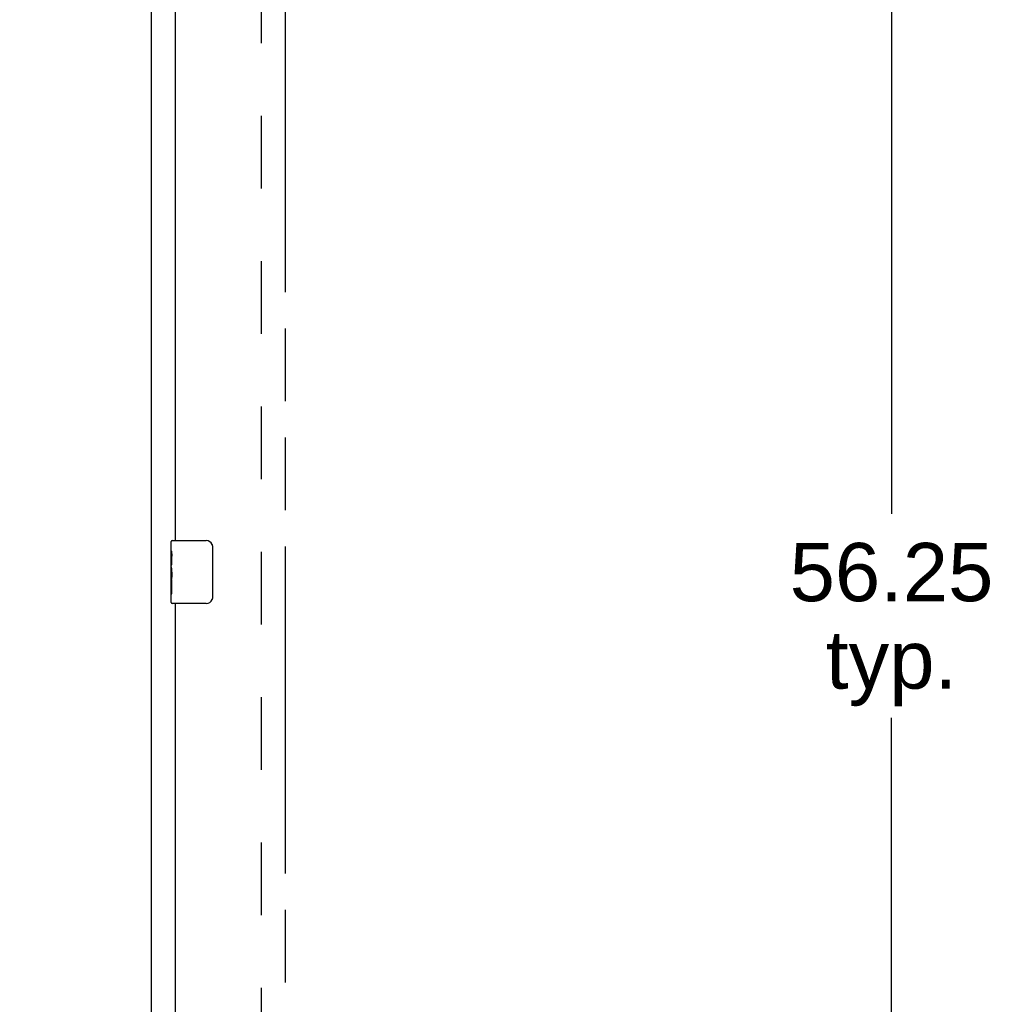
# Model space of a CAD drawing. Header units: inches. Extents: x 0 to 210, y 0 to 136.
# Tile 32 of 93: x 35 to 51, y 60 to 75. Entities that reach past the tile are written whole.
import ezdxf

# ---------------------------------------------------------------- set-up
doc = ezdxf.new("R2010")
doc.units = ezdxf.units.IN
doc.header["$LTSCALE"] = 11.549409
doc.header["$MEASUREMENT"] = 0
doc.linetypes.add('HIDDEN', pattern=[0.2, 0.1, -0.1])
doc.linetypes.add('PHANTOM', pattern=[0.8, 0.45, -0.05, 0.1, -0.05, 0.1, -0.05])
doc.layers.get('0').update_dxf_attribs({"linetype": 'CONTINUOUS'})
for name, color, linetype in [('02___PRT_ALL_AXES', 7, 'CONTINUOUS'), ('AVAILABLE_DOOR_SPACE', 7, 'CONTINUOUS'), ('DEFAULT_2', 8, 'HIDDEN'), ('DIMENSIONS', 7, 'CONTINUOUS')]:
    doc.layers.add(name, color=color, linetype=linetype)
doc.styles.get("Standard").update_dxf_attribs({"font": 'arial.ttf'})
doc.dimstyles.new('DIMSTYLE_1', dxfattribs={"dimtxt": 0.926423, "dimasz": 1.235231, "dimexe": 0.09, "dimexo": 0.07, "dimgap": 0.0375, "dimtad": 0, "dimtih": 1, "dimtoh": 1, "dimzin": 4, "dimdsep": 46, "dimtxsty": 'Standard', "dimblk": '_FILLED', "dimblk1": '_FILLED', "dimblk2": '_FILLED', "dimcen": 0.09, "dimazin": 1, "dimtfac": 1, "dimtofl": 0, "dimtmove": 0, "dimatfit": 3, "dimldrblk": '_FILLED', "dimfxl": 0, "dimtolj": 1, "dimtzin": 4, "dimarcsym": 0})

# ---------------------------------------------------------------- blocks, each defined once
blk = doc.blocks.new('_FILLED')
at = {"color": 0, "linetype": 'ByBlock'}
blk.add_solid([(0, 0), (-1, 0.2), (-1, -0.2)], dxfattribs=at)
blk = doc.blocks.new('*D11')
at = {"layer": 'DIMENSIONS', "color": 2, "linetype": 'Continuous'}
for p, q in [((37.873, 76.157), (35.403, 76.157)), ((39.623, 76.157), (41.945, 76.157))]:
    blk.add_line(p, q, dxfattribs=at)
at = {"layer": 'DIMENSIONS', "color": 2, "linetype": 'Continuous', "xscale": 1.2352309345, "yscale": 1.2352309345, "zscale": 1.2352309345}
blk.add_blockref('_FILLED', (37.873, 76.157), dxfattribs=at)
at = {"layer": 'DIMENSIONS', "color": 2, "linetype": 'Continuous', "xscale": 1.2352309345, "yscale": 1.2352309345, "zscale": 1.2352309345, "rotation": 180}
blk.add_blockref('_FILLED', (39.623, 76.157), dxfattribs=at)
at = {"layer": 'DIMENSIONS', "color": 2, "linetype": 'Continuous', "insert": (42.409, 76.62), "char_height": 0.9264, "width": 2.51753, "attachment_point": 1, "line_spacing_factor": 0.9}
blk.add_mtext('1.75', dxfattribs=at)
blk = doc.blocks.new('*D14')
at = {"layer": 'DIMENSIONS', "color": 2, "linetype": 'Continuous'}
for p, q in [((50.028, 94.7), (48.151, 94.7)), ((49.263, 94.7), (49.263, 67.501)), ((49.263, 38.45), (49.263, 64.259))]:
    blk.add_line(p, q, dxfattribs=at)
at = {"layer": 'DIMENSIONS', "color": 2, "linetype": 'Continuous', "xscale": 1.2352309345, "yscale": 1.2352309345, "zscale": 1.2352309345}
for p, rotation in [((49.263, 94.7), 90), ((49.263, 38.45), 270)]:
    blk.add_blockref('_FILLED', p, dxfattribs=dict(at, rotation=rotation))
at = {"layer": 'DIMENSIONS', "color": 2, "linetype": 'Continuous', "insert": (49.263, 67.038), "char_height": 0.9264, "width": 3.23732, "attachment_point": 2, "line_spacing_factor": 0.9}
blk.add_mtext('56.25\\Ptyp.', dxfattribs=at)

msp = doc.modelspace()

# ---------------------------------------------------------------- linework, layer by layer
at = {"color": 3, "linetype": 'Continuous'}
for p, q in [((37.498, 36.679), (37.498, 101.277)), ((37.873, 90.325), (37.873, 67.075)), ((37.873, 66.075), (37.873, 42.825))]:
    msp.add_line(p, q, dxfattribs=at)
at = {"color": 7, "linetype": 'Continuous'}
for p, q in [((37.813, 66.914), (37.813, 67.06)), ((37.828, 67.075), (38.368, 67.075)), ((38.468, 66.975), (38.468, 66.175)), ((37.813, 66.656), (37.813, 66.69)), ((37.813, 66.459), (37.813, 66.491)), ((37.813, 66.09), (37.813, 66.229)), ((38.368, 66.075), (37.828, 66.075))]:
    msp.add_line(p, q, dxfattribs=at)
for points in [[(38.462, 67.011), (38.464, 67.005), (38.465, 67), (38.467, 66.994), (38.467, 66.987), (38.468, 66.981), (38.468, 66.975)], [(38.468, 66.175), (38.468, 66.169), (38.467, 66.162), (38.467, 66.156), (38.465, 66.15), (38.464, 66.144), (38.462, 66.139)]]:
    msp.add_lwpolyline(points, dxfattribs=at)
for centre, radius, start, end in [((37.828, 67.06), 0.015, 90, 180), ((38.368, 66.975), 0.1, 21.1999, 90), ((37.828, 66.09), 0.015, 180, 270), ((38.368, 66.175), 0.1, 270, 338.7946)]:
    msp.add_arc(centre, radius, start, end, dxfattribs=at)
at = {"layer": '02___PRT_ALL_AXES', "color": 7, "linetype": 'Continuous'}
for p, q in [((37.813, 66.914), (37.813, 67.06)), ((37.813, 66.656), (37.813, 66.913)), ((37.819, 66.858), (37.813, 66.858)), ((37.813, 66.826), (37.82, 66.826)), ((37.813, 66.69), (37.82, 66.69)), ((37.82, 66.69), (37.82, 66.826)), ((37.813, 66.09), (37.813, 66.654)), ((37.815, 66.627), (37.813, 66.627)), ((37.815, 66.629), (37.817, 66.607)), ((37.813, 66.495), (37.819, 66.495)), ((37.813, 66.459), (37.82, 66.459)), ((37.813, 66.397), (37.82, 66.397)), ((37.82, 66.229), (37.82, 66.459)), ((37.813, 66.229), (37.82, 66.229))]:
    msp.add_line(p, q, dxfattribs=at)
for points in [[(37.813, 66.914), (37.813, 66.91), (37.814, 66.906), (37.814, 66.9), (37.816, 66.887)], [(37.816, 66.887), (37.817, 66.88), (37.818, 66.872), (37.819, 66.863)], [(37.819, 66.863), (37.819, 66.854), (37.82, 66.845), (37.82, 66.836), (37.82, 66.826)], [(37.813, 66.656), (37.813, 66.648), (37.814, 66.639), (37.815, 66.629)], [(37.817, 66.607), (37.818, 66.596), (37.818, 66.583), (37.819, 66.571), (37.82, 66.559), (37.82, 66.546), (37.82, 66.533), (37.82, 66.52), (37.82, 66.507), (37.819, 66.495), (37.818, 66.482), (37.818, 66.47)]]:
    msp.add_lwpolyline(points, dxfattribs=at)
msp.add_ellipse((38.076, 66.491), major_axis=(0.263, 0), ratio=0.432808, start_param=3.141593, end_param=3.321581, dxfattribs=at)
at = {"layer": 'AVAILABLE_DOOR_SPACE', "color": 4, "linetype": 'PHANTOM'}
msp.add_line((39.623, 94.7), (39.623, 38.45), dxfattribs=at)
at = {"layer": 'DEFAULT_2', "color": 8, "linetype": 'HIDDEN'}
msp.add_line((39.248, 38.023), (39.248, 95.127), dxfattribs=at)

# ---------------------------------------------------------------- dimensions: what is measured, and where the dimension line sits
at = {"layer": 'DIMENSIONS', "color": 2, "linetype": 'Continuous'}
dim = msp.add_linear_dim(base=(37.873, 76.157), p1=(39.623, 94.7), p2=(37.873, 66.92), angle=180, dimstyle='DIMSTYLE_1', dxfattribs=at)
dim.commit()
dim.dimension.update_dxf_attribs({"geometry": '*D11', "text_midpoint": (43.711, 76.152), "dimtype": 160})
dim = msp.add_linear_dim(base=(49.263, 38.45), p1=(48.081, 94.7), p2=(39.623, 38.45), angle=270, text='<>\\Ptyp.', dimstyle='DIMSTYLE_1', dxfattribs=at)
dim.commit()
dim.dimension.update_dxf_attribs({"geometry": '*D14', "text_midpoint": (49.263, 65.88), "dimtype": 160})

doc.saveas('drawing.dxf')
